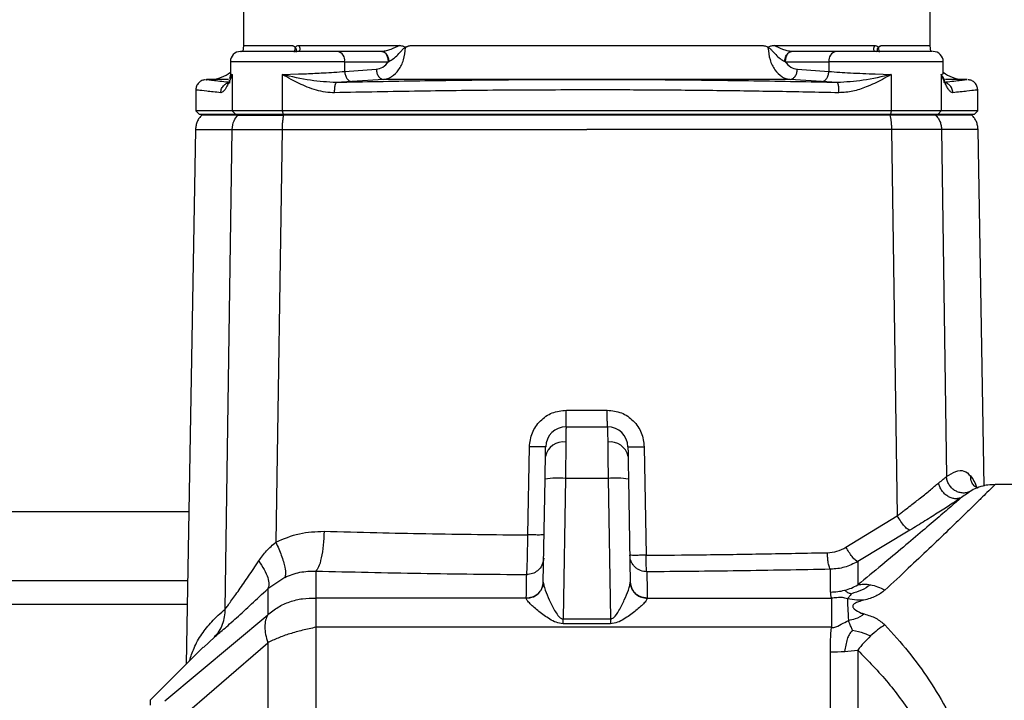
# Model space of a CAD drawing. Header units: millimetres. Extents: x 444 to 4809, y 21 to 3164.
# Tile 29 of 52: x 1473 to 1618, y 2930 to 3030. Entities that reach past the tile are written whole.
import ezdxf

# ---------------------------------------------------------------- set-up
doc = ezdxf.new("R2010")
doc.units = ezdxf.units.MM

msp = doc.modelspace()

# ---------------------------------------------------------------- linework, layer by layer
at = {"color": 7, "linetype": 'Continuous', "lineweight": 25}
for p, q in [((1506.39, 3039.48), (1506.39, 3026.26)), ((1607.39, 3026.26), (1607.39, 3039.48)), ((1506.39, 3026.26), (1506.3, 3025.35)), ((1514.57, 3026.26), (1529.34, 3026.26)), ((1526.69, 3025.37), (1520.26, 3025.37)), ((1526.76, 3025.37), (1526.69, 3025.37)), ((1531.15, 3026.26), (1582.63, 3026.26)), ((1584.44, 3026.26), (1599.21, 3026.26)), ((1587.09, 3025.37), (1587.02, 3025.37)), ((1593.52, 3025.37), (1587.09, 3025.37)), ((1607.47, 3025.35), (1607.39, 3026.26)), ((1527.71, 3023.87), (1527.76, 3023.89)), ((1586.01, 3023.89), (1586.06, 3023.87)), ((1504.46, 3023.87), (1504.46, 3022.07)), ((1521.28, 3022.44), (1521.28, 3023.87)), ((1521.28, 3023.87), (1527.71, 3023.87)), ((1521.28, 3022.44), (1525.92, 3022.76)), ((1586.06, 3023.87), (1592.5, 3023.87)), ((1587.86, 3022.76), (1592.5, 3022.44)), ((1592.5, 3023.87), (1592.5, 3022.44)), ((1609.32, 3022.07), (1609.32, 3023.87)), ((1501.65, 3021.27), (1500.95, 3021.23)), ((1504.24, 3021.14), (1504.39, 3020.89)), ((1504.45, 3021.49), (1504.38, 3021.38)), ((1504.74, 3021.99), (1504.74, 3016.65)), ((1512.1, 3021.99), (1514.46, 3022.07)), ((1512.1, 3021.99), (1512.1, 3016.65)), ((1526.99, 3021.27), (1522.35, 3020.94)), ((1586.79, 3021.27), (1526.99, 3021.27)), ((1591.43, 3020.94), (1586.79, 3021.27)), ((1599.32, 3022.07), (1601.67, 3021.99)), ((1601.67, 3021.99), (1601.67, 3016.65)), ((1609.03, 3021.99), (1609.03, 3016.65)), ((1612.82, 3021.23), (1612.13, 3021.27)), ((1499.39, 3019.72), (1499.39, 3016.65)), ((1522.35, 3020.94), (1520.05, 3020.8)), ((1593.73, 3020.8), (1591.43, 3020.94)), ((1614.39, 3016.65), (1614.39, 3019.72)), ((1499.39, 3016.65), (1499.89, 3016.15)), ((1504.74, 3016.65), (1499.39, 3016.65)), ((1512.1, 3016.65), (1504.74, 3016.65)), ((1504.74, 3016.65), (1505.23, 3016.15)), ((1601.67, 3016.65), (1512.1, 3016.65)), ((1512.1, 3016.65), (1512.22, 3016.15)), ((1601.67, 3016.65), (1601.56, 3016.15)), ((1609.03, 3016.65), (1601.67, 3016.65)), ((1609.03, 3016.65), (1608.55, 3016.15)), ((1614.39, 3016.65), (1609.03, 3016.65)), ((1613.89, 3016.15), (1614.39, 3016.65)), ((1499.89, 3016.15), (1505.23, 3016.15)), ((1505.23, 3016.15), (1512.22, 3016.15)), ((1505.72, 3016.15), (1505.58, 3016.01)), ((1512.22, 3016.15), (1601.56, 3016.15)), ((1512.33, 3016.15), (1512.29, 3016.01)), ((1601.45, 3016.15), (1601.48, 3016.01)), ((1601.56, 3016.15), (1608.55, 3016.15)), ((1608.2, 3016.01), (1608.06, 3016.15)), ((1608.55, 3016.15), (1613.89, 3016.15)), ((1499.35, 3013.92), (1497.98, 2935.24)), ((1499.35, 3013.92), (1504.71, 3013.92)), ((1503.7, 2943.34), (1504.71, 3013.92)), ((1512.07, 3013.92), (1511.16, 2953.19)), ((1601.71, 3013.92), (1602.56, 2957.06)), ((1609.07, 3013.92), (1609.8, 2962.83)), ((1615.34, 2961.43), (1614.43, 3013.92)), ((1553.88, 2972.6), (1559.9, 2972.6)), ((1553.84, 2970.15), (1559.94, 2970.15)), ((1548.22, 2954.24), (1548.45, 2967.2)), ((1565.33, 2967.2), (1565.6, 2951.25)), ((1550.49, 2947.3), (1550.75, 2962.46)), ((1553.75, 2962.57), (1553.39, 2941.89)), ((1553.75, 2962.57), (1560.02, 2962.57)), ((1560.02, 2962.57), (1560.38, 2941.89)), ((1563.02, 2962.46), (1563.29, 2947.3)), ((1616.95, 2961.65), (1616.89, 2961.59)), ((1619.65, 2961.65), (1616.95, 2961.65)), ((1614.37, 2961.19), (1614.23, 2961.15)), ((1498.37, 2957.65), (1449.13, 2957.65)), ((1595, 2952.43), (1602.56, 2957.06)), ((1604.41, 2954.94), (1596.74, 2950.32)), ((1596.74, 2950.32), (1596.74, 2946.88)), ((1517.03, 2948.92), (1517.03, 2944.94)), ((1592.74, 2945.84), (1592.74, 2949.19)), ((1512.46, 2947.99), (1509.96, 2946.31)), ((1509.96, 2946.31), (1509.96, 2942.49)), ((1547.99, 2944.94), (1517.03, 2944.94)), ((1547.99, 2944.93), (1547.99, 2944.94)), ((1565.79, 2944.94), (1565.79, 2944.93)), ((1565.79, 2944.94), (1592.88, 2944.94)), ((1592.88, 2944.94), (1592.88, 2940.65)), ((1494.8, 2929.82), (1509.96, 2942.49)), ((1553.39, 2941.17), (1553.39, 2941.89)), ((1553.39, 2941.89), (1560.38, 2941.89)), ((1560.38, 2941.89), (1560.38, 2941.17)), ((1517.03, 2940.65), (1517.03, 2859.64)), ((1592.88, 2940.65), (1517.03, 2940.65)), ((1560.38, 2941.17), (1553.39, 2941.17)), ((1500.47, 2937.72), (1492.65, 2929.91)), ((1494.8, 2925.26), (1509.96, 2938.38)), ((1509.96, 2938.38), (1509.96, 2861.91)), ((1592.74, 2863.26), (1592.74, 2937.04)), ((1596.74, 2937.28), (1596.74, 2863.01))]:
    msp.add_line(p, q, dxfattribs=at)
at = {"color": 8, "linetype": 'Continuous', "lineweight": 25}
for p, q in [((1506.39, 3026.26), (1513.44, 3026.26)), ((1513.98, 3025.94), (1513.86, 3025.3)), ((1599.92, 3025.26), (1599.79, 3025.94)), ((1600.33, 3026.26), (1607.39, 3026.26)), ((1521.28, 3023.87), (1504.46, 3023.87)), ((1609.32, 3023.87), (1592.5, 3023.87)), ((1504.2, 3021.27), (1501.65, 3021.27)), ((1504.74, 3021.99), (1504.45, 3021.49)), ((1504.46, 3022.07), (1504.74, 3021.99)), ((1609.03, 3021.99), (1609.31, 3022.07)), ((1609.33, 3021.49), (1609.03, 3021.99)), ((1612.13, 3021.27), (1609.63, 3021.27)), ((1498.19, 2947.5), (1449.13, 2947.5)), ((1449.13, 2944.05), (1498.13, 2944.05)), ((1500.51, 2937.68), (1502.12, 2939.21)), ((1492.65, 2929.91), (1492.65, 2929.18))]:
    msp.add_line(p, q, dxfattribs=at)
at = {"color": 7, "linetype": 'Continuous', "lineweight": 25}
for centre, radius, start, end in [((1505.96, 3023.87), 1.5, 90, 180), ((1519.96, 3024.07), 1.33, 351.3422, 77.2451), ((1593.81, 3024.07), 1.33, 102.754, 188.6587), ((1607.82, 3023.87), 1.5, 0, 90), ((1501.39, 3026.26), 5, 273, 307.9063), ((1612.39, 3026.26), 5, 232.0937, 267), ((1553.84, 2967.15), 3, 90, 179), ((1559.94, 2967.15), 3, 1, 90), ((1553.43, 2965.26), 2.67, 81.8303, 168.3921), ((1560.34, 2965.26), 2.67, 11.6085, 98.1691), ((1552.75, 2948.15), 14.45, 86.0373, 97.9585), ((1561.02, 2948.15), 14.45, 82.0413, 93.9629), ((1592.75, 2954.05), 8.21, 269.9954, 284.6045), ((1592.77, 2953.96), 8.12, 284.5965, 299.309), ((1592.76, 2970.78), 33.74, 269.9797, 273.4977), ((1593.16, 2964.65), 27.6, 273.4431, 277.4677)]:
    msp.add_arc(centre, radius, start, end, dxfattribs=at)
for points, knots in [([(1514.46, 3025.37), (1513.66, 3025.37), (1512.01, 3025.37), (1509.73, 3025.37), (1507.85, 3025.37), (1506.59, 3025.37), (1505.96, 3025.37), (1506.03, 3025.37), (1506.05, 3025.37)], [0, 0, 0, 0, 0.180786, 0.369457, 0.558129, 0.738916, 0.919702, 1, 1, 1, 1]), ([(1513.44, 3026.26), (1513.51, 3026.25), (1513.63, 3026.24), (1513.8, 3026.17), (1513.93, 3026.04), (1514.08, 3026.05), (1514.27, 3026.24), (1514.46, 3026.25), (1514.57, 3026.26)], [0, 0, 0, 0, 0.171881, 0.331926, 0.474856, 0.525357, 0.725201, 1, 1, 1, 1]), ([(1513.44, 3026.26), (1513.54, 3026.25), (1513.68, 3026.23), (1513.87, 3026.11), (1513.95, 3025.99), (1513.98, 3025.94)], [0, 0, 0, 0, 0.498156, 0.762552, 1, 1, 1, 1]), ([(1520.26, 3025.37), (1519.4, 3025.37), (1517.68, 3025.37), (1515.53, 3025.37), (1514.46, 3025.37)], [0, 0, 0, 0, 0.499998, 1, 1, 1, 1]), ([(1527.71, 3023.87), (1527.7, 3024.06), (1527.67, 3024.46), (1527.43, 3024.95), (1527.09, 3025.3), (1526.82, 3025.35), (1526.69, 3025.37)], [0, 0, 0, 0, 0.249999, 0.499995, 0.750004, 1, 1, 1, 1]), ([(1529.34, 3026.26), (1528.92, 3026.06), (1528.28, 3025.77), (1527.39, 3025.43), (1526.97, 3025.39), (1526.76, 3025.37)], [0, 0, 0, 0, 0.499161, 0.74946, 1, 1, 1, 1]), ([(1526.76, 3025.37), (1526.89, 3025.35), (1527.15, 3025.3), (1527.48, 3024.96), (1527.71, 3024.47), (1527.75, 3024.08), (1527.76, 3023.89)], [0, 0, 0, 0, 0.250002, 0.500013, 0.749999, 1, 1, 1, 1]), ([(1526.99, 3021.27), (1527.25, 3021.31), (1527.66, 3021.38), (1528.44, 3021.8), (1529.26, 3022.61), (1530.02, 3024.12), (1530.16, 3025.33), (1530.24, 3025.94)], [0, 0, 0, 0, 0.161394, 0.250143, 0.500054, 0.749889, 1, 1, 1, 1]), ([(1527.76, 3023.89), (1527.99, 3024.02), (1528.44, 3024.27), (1529.08, 3024.88), (1529.55, 3025.43), (1529.89, 3025.78), (1530.07, 3025.9), (1530.16, 3025.93), (1530.21, 3025.94), (1530.24, 3025.94)], [0, 0, 0, 0, 0.277529, 0.541662, 0.789099, 0.901601, 0.952612, 0.976555, 1, 1, 1, 1]), ([(1529.34, 3026.26), (1529.44, 3026.25), (1529.65, 3026.24), (1529.94, 3026.17), (1530.15, 3026.03), (1530.42, 3026.07), (1530.71, 3026.25), (1531, 3026.25), (1531.15, 3026.26)], [0, 0, 0, 0, 0.171816, 0.333187, 0.48492, 0.542401, 0.767367, 1, 1, 1, 1]), ([(1530.24, 3025.94), (1530.3, 3025.99), (1530.43, 3026.11), (1530.74, 3026.23), (1530.99, 3026.25), (1531.15, 3026.26)], [0, 0, 0, 0, 0.237808, 0.502722, 1, 1, 1, 1]), ([(1582.63, 3026.26), (1582.79, 3026.25), (1583.04, 3026.23), (1583.34, 3026.11), (1583.48, 3025.99), (1583.54, 3025.94)], [0, 0, 0, 0, 0.498175, 0.762575, 1, 1, 1, 1]), ([(1582.63, 3026.26), (1582.74, 3026.25), (1582.94, 3026.24), (1583.23, 3026.17), (1583.43, 3026.04), (1583.68, 3026.05), (1583.97, 3026.24), (1584.27, 3026.25), (1584.44, 3026.26)], [0, 0, 0, 0, 0.171887, 0.331924, 0.474871, 0.52536, 0.725202, 1, 1, 1, 1]), ([(1583.54, 3025.94), (1583.61, 3025.34), (1583.75, 3024.13), (1584.51, 3022.61), (1585.33, 3021.81), (1586.11, 3021.38), (1586.52, 3021.31), (1586.79, 3021.27)], [0, 0, 0, 0, 0.249478, 0.499045, 0.748706, 0.837981, 1, 1, 1, 1]), ([(1583.54, 3025.94), (1583.56, 3025.94), (1583.61, 3025.93), (1583.71, 3025.9), (1583.89, 3025.78), (1584.22, 3025.43), (1584.69, 3024.88), (1585.33, 3024.27), (1585.78, 3024.02), (1586.01, 3023.89)], [0, 0, 0, 0, 0.023354, 0.047265, 0.09813, 0.210647, 0.458262, 0.722915, 1, 1, 1, 1]), ([(1587.02, 3025.37), (1586.81, 3025.39), (1586.39, 3025.43), (1585.49, 3025.77), (1584.86, 3026.06), (1584.44, 3026.26)], [0, 0, 0, 0, 0.25001, 0.501165, 1, 1, 1, 1]), ([(1586.01, 3023.89), (1586.03, 3024.08), (1586.06, 3024.47), (1586.3, 3024.96), (1586.63, 3025.3), (1586.89, 3025.35), (1587.02, 3025.37)], [0, 0, 0, 0, 0.250002, 0.499987, 0.74999, 1, 1, 1, 1]), ([(1587.09, 3025.37), (1586.95, 3025.35), (1586.68, 3025.3), (1586.35, 3024.95), (1586.11, 3024.46), (1586.08, 3024.06), (1586.06, 3023.87)], [0, 0, 0, 0, 0.249996, 0.500005, 0.750001, 1, 1, 1, 1]), ([(1599.32, 3025.37), (1598.24, 3025.37), (1596.09, 3025.37), (1594.38, 3025.37), (1593.52, 3025.37)], [0, 0, 0, 0, 0.500004, 1, 1, 1, 1]), ([(1599.21, 3026.26), (1599.12, 3026.06), (1598.99, 3025.77), (1599.14, 3025.43), (1599.36, 3025.39), (1599.47, 3025.37)], [0, 0, 0, 0, 0.499145, 0.749459, 1, 1, 1, 1]), ([(1599.21, 3026.26), (1599.28, 3026.25), (1599.41, 3026.24), (1599.6, 3026.17), (1599.73, 3026.03), (1599.9, 3026.07), (1600.07, 3026.25), (1600.25, 3026.25), (1600.33, 3026.26)], [0, 0, 0, 0, 0.1718113, 0.3331735, 0.4849156, 0.5424012, 0.7673709, 1, 1, 1, 1]), ([(1607.73, 3025.37), (1607.75, 3025.37), (1607.82, 3025.37), (1607.19, 3025.37), (1605.93, 3025.37), (1604.04, 3025.37), (1601.76, 3025.37), (1600.12, 3025.37), (1599.32, 3025.37)], [0, 0, 0, 0, 0.080298, 0.261084, 0.44187, 0.630544, 0.819215, 1, 1, 1, 1]), ([(1599.79, 3025.94), (1599.83, 3025.99), (1599.9, 3026.11), (1600.09, 3026.23), (1600.24, 3026.25), (1600.33, 3026.26)], [0, 0, 0, 0, 0.237792, 0.502717, 1, 1, 1, 1]), ([(1514.46, 3022.07), (1514.86, 3022.08), (1515.68, 3022.11), (1516.91, 3022.17), (1518.28, 3022.24), (1519.8, 3022.33), (1520.77, 3022.4), (1521.28, 3022.44)], [0, 0, 0, 0, 0.160547, 0.327117, 0.499716, 0.733703, 1, 1, 1, 1]), ([(1521.28, 3022.44), (1521.3, 3022.25), (1521.35, 3021.86), (1521.6, 3021.36), (1521.95, 3021.02), (1522.21, 3020.97), (1522.35, 3020.94)], [0, 0, 0, 0, 0.250006, 0.500011, 0.749999, 1, 1, 1, 1]), ([(1525.92, 3022.76), (1526.26, 3022.83), (1526.93, 3022.97), (1527.45, 3023.57), (1527.71, 3023.87)], [0, 0, 0, 0, 0.500226, 1, 1, 1, 1]), ([(1525.92, 3022.76), (1525.94, 3022.57), (1525.99, 3022.18), (1526.24, 3021.69), (1526.59, 3021.34), (1526.85, 3021.29), (1526.99, 3021.27)], [0, 0, 0, 0, 0.250001, 0.500002, 0.749997, 1, 1, 1, 1]), ([(1586.06, 3023.87), (1586.32, 3023.57), (1586.84, 3022.97), (1587.52, 3022.83), (1587.86, 3022.76)], [0, 0, 0, 0, 0.4991145, 1, 1, 1, 1]), ([(1586.79, 3021.27), (1586.92, 3021.29), (1587.19, 3021.34), (1587.54, 3021.69), (1587.79, 3022.18), (1587.83, 3022.57), (1587.86, 3022.76)], [0, 0, 0, 0, 0.250003, 0.499998, 0.749999, 1, 1, 1, 1]), ([(1591.43, 3020.94), (1591.56, 3020.97), (1591.83, 3021.02), (1592.18, 3021.36), (1592.43, 3021.86), (1592.47, 3022.25), (1592.5, 3022.44)], [0, 0, 0, 0, 0.250001, 0.499989, 0.749994, 1, 1, 1, 1]), ([(1592.5, 3022.44), (1593.01, 3022.4), (1593.97, 3022.33), (1595.69, 3022.23), (1597.46, 3022.14), (1598.71, 3022.09), (1599.32, 3022.07)], [0, 0, 0, 0, 0.266185, 0.500098, 0.756827, 1, 1, 1, 1]), ([(1500.81, 3021.22), (1500.62, 3021.19), (1500.24, 3021.13), (1499.78, 3020.78), (1499.45, 3020.29), (1499.41, 3019.91), (1499.39, 3019.72)], [0, 0, 0, 0, 0.250006, 0.499999, 0.749995, 1, 1, 1, 1]), ([(1504.74, 3021.99), (1504.64, 3021.75), (1504.44, 3021.3), (1504.16, 3020.67), (1503.84, 3020.04), (1503.46, 3019.43), (1503.18, 3019.35), (1503.04, 3019.3)], [0, 0, 0, 0, 0.180775, 0.339005, 0.499447, 0.750066, 1, 1, 1, 1]), ([(1504.46, 3022.07), (1504.46, 3021.99), (1504.46, 3021.88), (1504.44, 3021.72), (1504.41, 3021.63), (1504.4, 3021.58), (1504.38, 3021.55), (1504.37, 3021.51), (1504.35, 3021.47), (1504.33, 3021.43), (1504.32, 3021.42), (1504.32, 3021.42)], [0, 0, 0, 0, 0.51612, 0.703019, 0.772968, 0.804159, 0.834989, 0.867734, 0.904806, 0.999358, 1, 1, 1, 1]), ([(1519.8, 3019.3), (1519.35, 3019.32), (1518.44, 3019.35), (1517.1, 3019.67), (1515.8, 3020.12), (1514.57, 3020.67), (1513.35, 3021.3), (1512.54, 3021.75), (1512.1, 3021.99)], [0, 0, 0, 0, 0.162928, 0.329537, 0.500783, 0.661136, 0.819296, 1, 1, 1, 1]), ([(1520.05, 3020.8), (1518.78, 3020.88), (1516.09, 3021.05), (1513.48, 3021.67), (1512.1, 3021.99)], [0, 0, 0, 0, 0.471838, 1, 1, 1, 1]), ([(1556.89, 3021.22), (1552.79, 3021.21), (1544.58, 3021.19), (1532.26, 3021.04), (1524.13, 3020.88), (1520.05, 3020.8)], [0, 0, 0, 0, 0.331784, 0.664342, 1, 1, 1, 1]), ([(1593.73, 3020.8), (1589.64, 3020.88), (1581.5, 3021.04), (1569.19, 3021.19), (1560.98, 3021.21), (1556.89, 3021.22)], [0, 0, 0, 0, 0.335773, 0.668853, 1, 1, 1, 1]), ([(1601.67, 3021.99), (1600.3, 3021.67), (1597.69, 3021.05), (1595, 3020.88), (1593.73, 3020.8)], [0, 0, 0, 0, 0.528164, 1, 1, 1, 1]), ([(1601.67, 3021.99), (1601.24, 3021.75), (1600.43, 3021.3), (1599.2, 3020.67), (1597.77, 3020.04), (1596.04, 3019.43), (1594.66, 3019.35), (1593.97, 3019.3)], [0, 0, 0, 0, 0.180777, 0.339007, 0.499449, 0.750062, 1, 1, 1, 1]), ([(1610.73, 3019.3), (1610.64, 3019.32), (1610.46, 3019.35), (1610.18, 3019.67), (1609.89, 3020.12), (1609.62, 3020.67), (1609.33, 3021.3), (1609.14, 3021.75), (1609.03, 3021.99)], [0, 0, 0, 0, 0.162925, 0.329535, 0.500781, 0.661138, 0.819296, 1, 1, 1, 1]), ([(1609.49, 3021.06), (1609.51, 3021.09), (1609.59, 3021.15), (1609.43, 3021.35), (1609.33, 3021.49)], [0, 0, 0, 0, 0.334765, 1, 1, 1, 1]), ([(1614.39, 3019.72), (1614.37, 3019.91), (1614.32, 3020.29), (1614, 3020.78), (1613.53, 3021.13), (1613.16, 3021.19), (1612.97, 3021.22)], [0, 0, 0, 0, 0.250004, 0.500001, 0.750005, 1, 1, 1, 1]), ([(1503.04, 3019.3), (1503.07, 3019.52), (1503.12, 3019.94), (1503.5, 3020.43), (1503.96, 3020.73), (1504.29, 3020.78), (1504.45, 3020.8)], [0, 0, 0, 0, 0.279648, 0.559278, 0.779637, 1, 1, 1, 1]), ([(1519.8, 3019.3), (1519.8, 3019.52), (1519.8, 3019.94), (1519.87, 3020.43), (1519.95, 3020.73), (1520.02, 3020.78), (1520.05, 3020.8)], [0, 0, 0, 0, 0.279654, 0.559288, 0.77966, 1, 1, 1, 1]), ([(1556.89, 3019.72), (1552.79, 3019.71), (1544.59, 3019.69), (1532.19, 3019.55), (1523.98, 3019.39), (1519.8, 3019.3)], [0, 0, 0, 0, 0.329583, 0.6593, 1, 1, 1, 1]), ([(1593.97, 3019.3), (1590.82, 3019.37), (1584.67, 3019.49), (1575.36, 3019.62), (1566.14, 3019.71), (1559.95, 3019.72), (1556.89, 3019.72)], [0, 0, 0, 0, 0.257676, 0.502447, 0.753606, 1, 1, 1, 1]), ([(1593.97, 3019.3), (1593.97, 3019.52), (1593.97, 3019.94), (1593.91, 3020.43), (1593.82, 3020.73), (1593.76, 3020.78), (1593.73, 3020.8)], [0, 0, 0, 0, 0.2796546, 0.5592893, 0.7796593, 1, 1, 1, 1]), ([(1500.25, 3016.01), (1500.12, 3015.86), (1499.85, 3015.58), (1499.57, 3015.05), (1499.39, 3014.49), (1499.36, 3014.1), (1499.35, 3013.91)], [0, 0, 0, 0, 0.247684, 0.50011, 0.752476, 1, 1, 1, 1]), ([(1504.71, 3013.92), (1504.77, 3014.36), (1504.87, 3015.15), (1505.36, 3015.74), (1505.58, 3016.01)], [0, 0, 0, 0, 0.559999, 1, 1, 1, 1]), ([(1505.58, 3016.01), (1505.84, 3016.01), (1506.36, 3016.01), (1507.92, 3016), (1509.91, 3016.01), (1511.5, 3016.01), (1512.29, 3016.01)], [0, 0, 0, 0, 0.250494, 0.5, 0.749503, 1, 1, 1, 1]), ([(1512.29, 3016.01), (1512.26, 3015.87), (1512.2, 3015.58), (1512.13, 3015.06), (1512.08, 3014.5), (1512.07, 3014.11), (1512.07, 3013.92)], [0, 0, 0, 0, 0.24763, 0.500006, 0.752374, 1, 1, 1, 1]), ([(1601.48, 3016.01), (1597.82, 3016.01), (1590.5, 3016.01), (1579.36, 3016.01), (1568.14, 3016.01), (1556.89, 3016.01), (1545.63, 3016.01), (1534.42, 3016.01), (1523.28, 3016.01), (1515.95, 3016.01), (1512.29, 3016.01)], [0, 0, 0, 0, 0.124968, 0.250002, 0.374996, 0.5, 0.625004, 0.749998, 0.875032, 1, 1, 1, 1]), ([(1601.48, 3016.01), (1601.51, 3015.87), (1601.58, 3015.58), (1601.65, 3015.06), (1601.69, 3014.5), (1601.7, 3014.11), (1601.71, 3013.92)], [0, 0, 0, 0, 0.247633, 0.500009, 0.752375, 1, 1, 1, 1]), ([(1608.2, 3016.01), (1607.94, 3016.01), (1607.42, 3016.01), (1605.85, 3016), (1603.87, 3016.01), (1602.28, 3016.01), (1601.48, 3016.01)], [0, 0, 0, 0, 0.250494, 0.499999, 0.749505, 1, 1, 1, 1]), ([(1608.2, 3016.01), (1608.32, 3015.87), (1608.58, 3015.58), (1608.85, 3015.06), (1609.03, 3014.5), (1609.05, 3014.11), (1609.07, 3013.92)], [0, 0, 0, 0, 0.2476361, 0.5000112, 0.7523771, 1, 1, 1, 1]), ([(1614.43, 3013.92), (1614.41, 3014.11), (1614.38, 3014.5), (1614.2, 3015.06), (1613.92, 3015.58), (1613.66, 3015.87), (1613.53, 3016.01)], [0, 0, 0, 0, 0.247624, 0.500002, 0.752365, 1, 1, 1, 1]), ([(1504.71, 3013.92), (1504.99, 3013.92), (1505.56, 3013.92), (1507.28, 3013.92), (1509.46, 3013.92), (1511.2, 3013.92), (1512.07, 3013.92)], [0, 0, 0, 0, 0.2494102, 0.500003, 0.7505904, 1, 1, 1, 1]), ([(1512.07, 3013.92), (1516.98, 3013.92), (1526.81, 3013.92), (1541.81, 3013.92), (1551.86, 3013.92), (1556.89, 3013.92)], [0, 0, 0, 0, 0.333333, 0.666667, 1, 1, 1, 1]), ([(1601.71, 3013.92), (1596.79, 3013.92), (1586.97, 3013.92), (1571.97, 3013.92), (1561.91, 3013.92), (1556.89, 3013.92)], [0, 0, 0, 0, 0.333333, 0.666667, 1, 1, 1, 1]), ([(1609.07, 3013.92), (1608.78, 3013.92), (1608.21, 3013.92), (1606.5, 3013.92), (1604.32, 3013.92), (1602.58, 3013.92), (1601.71, 3013.92)], [0, 0, 0, 0, 0.2494108, 0.5000016, 0.7505907, 1, 1, 1, 1]), ([(1548.45, 2967.2), (1548.54, 2967.91), (1548.72, 2969.32), (1549.97, 2971.1), (1551.75, 2972.36), (1553.17, 2972.52), (1553.88, 2972.6)], [0, 0, 0, 0, 0.250603, 0.500315, 0.750072, 1, 1, 1, 1]), ([(1553.84, 2970.15), (1553.84, 2970.18), (1553.85, 2970.26), (1553.86, 2970.82), (1553.87, 2971.63), (1553.87, 2972.28), (1553.88, 2972.6)], [0, 0, 0, 0, 0.250003, 0.500003, 0.749995, 1, 1, 1, 1]), ([(1559.94, 2970.15), (1559.93, 2970.18), (1559.92, 2970.26), (1559.91, 2970.82), (1559.9, 2971.63), (1559.9, 2972.28), (1559.9, 2972.6)], [0, 0, 0, 0, 0.250003, 0.500002, 0.749995, 1, 1, 1, 1]), ([(1559.9, 2972.6), (1560.61, 2972.52), (1562.03, 2972.36), (1563.81, 2971.1), (1565.06, 2969.32), (1565.24, 2967.91), (1565.33, 2967.2)], [0, 0, 0, 0, 0.250477, 0.500129, 0.749954, 1, 1, 1, 1]), ([(1553.84, 2970.15), (1553.83, 2970.05), (1553.83, 2969.85), (1553.82, 2968.57), (1553.81, 2967.91)], [0, 0, 0, 0, 0.487175, 1, 1, 1, 1]), ([(1559.94, 2970.15), (1559.94, 2970.05), (1559.94, 2969.85), (1559.96, 2968.57), (1559.96, 2967.91)], [0, 0, 0, 0, 0.487164, 1, 1, 1, 1]), ([(1553.81, 2967.91), (1553.8, 2967.25), (1553.79, 2966.19), (1553.77, 2964.3), (1553.76, 2963.17), (1553.75, 2962.57)], [0, 0, 0, 0, 0.430083, 0.697762, 1, 1, 1, 1]), ([(1559.96, 2967.91), (1559.97, 2967.25), (1559.98, 2966.19), (1560, 2964.3), (1560.02, 2963.17), (1560.02, 2962.57)], [0, 0, 0, 0, 0.430043, 0.697731, 1, 1, 1, 1]), ([(1550.84, 2967.2), (1550.79, 2967.19), (1550.7, 2967.18), (1550.07, 2967.18), (1549.28, 2967.19), (1548.73, 2967.2), (1548.45, 2967.2)], [0, 0, 0, 0, 0.279646, 0.559284, 0.779637, 1, 1, 1, 1]), ([(1550.81, 2965.8), (1550.82, 2966.2), (1550.83, 2967.01), (1550.84, 2967.14), (1550.84, 2967.2)], [0, 0, 0, 0, 0.499805, 1, 1, 1, 1]), ([(1562.94, 2967.2), (1562.94, 2967.14), (1562.94, 2967.01), (1562.96, 2966.2), (1562.96, 2965.8)], [0, 0, 0, 0, 0.499996, 1, 1, 1, 1]), ([(1562.94, 2967.2), (1562.98, 2967.19), (1563.07, 2967.18), (1563.71, 2967.18), (1564.49, 2967.19), (1565.05, 2967.2), (1565.33, 2967.2)], [0, 0, 0, 0, 0.279649, 0.559289, 0.779643, 1, 1, 1, 1]), ([(1550.75, 2962.46), (1550.76, 2963.09), (1550.79, 2964.35), (1550.8, 2965.32), (1550.81, 2965.8)], [0, 0, 0, 0, 0.499981, 1, 1, 1, 1]), ([(1562.96, 2965.8), (1562.97, 2965.32), (1562.99, 2964.35), (1563.01, 2963.09), (1563.02, 2962.46)], [0, 0, 0, 0, 0.49978, 1, 1, 1, 1]), ([(1609.8, 2962.83), (1610.26, 2963.11), (1611.2, 2963.67), (1612.39, 2963.82), (1613.02, 2963.23), (1613.33, 2962.93)], [0, 0, 0, 0, 0.335169, 0.672472, 1, 1, 1, 1]), ([(1602.56, 2957.06), (1602.56, 2957.06), (1602.57, 2957.06), (1602.58, 2957.07), (1602.6, 2957.09), (1602.63, 2957.11), (1602.69, 2957.15), (1602.79, 2957.23), (1602.96, 2957.36), (1603.27, 2957.59), (1603.81, 2958.01), (1604.76, 2958.74), (1606.05, 2959.76), (1607.47, 2960.91), (1608.25, 2961.56), (1608.63, 2961.88)], [0, 0, 0, 0, 0.001553, 0.002771, 0.004948, 0.008834, 0.015772, 0.028144, 0.050196, 0.089465, 0.159282, 0.283336, 0.504882, 0.754029, 1, 1, 1, 1]), ([(1608.63, 2961.88), (1608.88, 2962.08), (1609.36, 2962.48), (1609.65, 2962.72), (1609.8, 2962.83)], [0, 0, 0, 0, 0.502788, 1, 1, 1, 1]), ([(1612.02, 2959.77), (1611.86, 2959.7), (1611.56, 2959.57), (1611.03, 2959.55), (1610.49, 2959.66), (1609.96, 2959.92), (1609.49, 2960.29), (1609.09, 2960.76), (1608.79, 2961.3), (1608.68, 2961.68), (1608.63, 2961.88)], [0, 0, 0, 0, 0.124997, 0.249993, 0.374994, 0.499997, 0.624995, 0.749996, 0.874995, 1, 1, 1, 1]), ([(1613.26, 2960.61), (1613.08, 2960.54), (1612.71, 2960.41), (1612.11, 2960.39), (1611.52, 2960.52), (1610.97, 2960.78), (1610.49, 2961.17), (1610.13, 2961.67), (1609.87, 2962.23), (1609.82, 2962.63), (1609.8, 2962.83)], [0, 0, 0, 0, 0.125003, 0.250004, 0.375006, 0.499999, 0.625003, 0.750003, 0.875001, 1, 1, 1, 1]), ([(1616.94, 2961.64), (1616.23, 2961.61), (1615.3, 2961.58), (1614.45, 2961.2), (1614.25, 2961.11)], [0, 0, 0, 0, 0.756074, 1, 1, 1, 1]), ([(1613.26, 2960.61), (1613.11, 2960.5), (1612.8, 2960.3), (1612.28, 2959.94), (1612.02, 2959.77)], [0, 0, 0, 0, 0.502219, 1, 1, 1, 1]), ([(1614.37, 2961.22), (1614.27, 2961.24), (1614.06, 2961.28), (1613.91, 2961.39), (1613.83, 2961.45)], [0, 0, 0, 0, 0.4813939, 1, 1, 1, 1]), ([(1612.02, 2959.77), (1611.6, 2959.4), (1610.76, 2958.67), (1608.77, 2956.97), (1606.35, 2954.9), (1603.49, 2952.48), (1600.31, 2949.82), (1597.94, 2947.86), (1596.74, 2946.88)], [0, 0, 0, 0, 0.164502, 0.330192, 0.498068, 0.663302, 0.830667, 1, 1, 1, 1]), ([(1612.02, 2959.77), (1611.54, 2959.45), (1610.57, 2958.8), (1608.71, 2957.61), (1606.66, 2956.31), (1605.16, 2955.4), (1604.41, 2954.94)], [0, 0, 0, 0, 0.249005, 0.498667, 0.749105, 1, 1, 1, 1]), ([(1604.41, 2954.94), (1604.31, 2954.96), (1604.12, 2955), (1603.64, 2955.48), (1603.08, 2956.19), (1602.74, 2956.77), (1602.56, 2957.06)], [0, 0, 0, 0, 0.250008, 0.500006, 0.75, 1, 1, 1, 1]), ([(1511.16, 2953.19), (1512.29, 2953.67), (1514.55, 2954.64), (1517.02, 2954.73), (1518.24, 2954.77)], [0, 0, 0, 0, 0.5009984, 1, 1, 1, 1]), ([(1518.24, 2954.77), (1518.21, 2954.08), (1518.14, 2952.65), (1517.85, 2950.78), (1517.46, 2949.39), (1517.17, 2949.08), (1517.03, 2948.92)], [0, 0, 0, 0, 0.241814, 0.500001, 0.758185, 1, 1, 1, 1]), ([(1518.24, 2954.77), (1520.83, 2954.71), (1525.8, 2954.58), (1533.33, 2954.43), (1540.74, 2954.31), (1545.75, 2954.26), (1548.22, 2954.24)], [0, 0, 0, 0, 0.261026, 0.502268, 0.754423, 1, 1, 1, 1]), ([(1508.64, 2950.41), (1509, 2950.92), (1509.72, 2951.94), (1510.68, 2952.77), (1511.16, 2953.19)], [0, 0, 0, 0, 0.5050371, 1, 1, 1, 1]), ([(1511.16, 2953.19), (1511.44, 2952.53), (1512.03, 2951.16), (1512.49, 2949.54), (1512.64, 2948.44), (1512.52, 2948.14), (1512.46, 2947.99)], [0, 0, 0, 0, 0.272907, 0.561747, 0.787086, 1, 1, 1, 1]), ([(1548.05, 2948.41), (1548.07, 2948.59), (1548.1, 2948.94), (1548.15, 2950.32), (1548.19, 2952.14), (1548.21, 2953.54), (1548.22, 2954.24)], [0, 0, 0, 0, 0.24992, 0.499874, 0.749858, 1, 1, 1, 1]), ([(1550.61, 2954.24), (1550.57, 2954.24), (1550.48, 2954.23), (1549.84, 2954.23), (1549.06, 2954.23), (1548.5, 2954.24), (1548.22, 2954.24)], [0, 0, 0, 0, 0.279648, 0.559278, 0.779636, 1, 1, 1, 1]), ([(1565.6, 2951.25), (1568.39, 2951.27), (1574.16, 2951.32), (1583.06, 2951.45), (1589.14, 2951.57), (1592.28, 2951.63)], [0, 0, 0, 0, 0.311334, 0.644666, 1, 1, 1, 1]), ([(1592.28, 2951.63), (1592.76, 2951.67), (1593.72, 2951.76), (1594.57, 2952.21), (1595, 2952.43)], [0, 0, 0, 0, 0.49815, 1, 1, 1, 1]), ([(1592.74, 2949.19), (1592.68, 2949.26), (1592.56, 2949.41), (1592.41, 2950.07), (1592.31, 2950.83), (1592.29, 2951.36), (1592.28, 2951.63)], [0, 0, 0, 0, 0.279685, 0.559359, 0.779683, 1, 1, 1, 1]), ([(1596.74, 2950.32), (1596.65, 2950.36), (1596.45, 2950.43), (1595.95, 2950.99), (1595.45, 2951.69), (1595.15, 2952.18), (1595, 2952.43)], [0, 0, 0, 0, 0.2796187, 0.5592477, 0.77962, 1, 1, 1, 1]), ([(1503.7, 2943.34), (1503.82, 2943.49), (1504.05, 2943.79), (1504.71, 2944.7), (1505.74, 2946.14), (1507.15, 2948.17), (1508.14, 2949.66), (1508.64, 2950.41)], [0, 0, 0, 0, 0.118751, 0.239525, 0.486696, 0.74086, 1, 1, 1, 1]), ([(1508.64, 2950.41), (1508.92, 2949.98), (1509.51, 2949.12), (1510.01, 2947.93), (1510.21, 2946.92), (1510.04, 2946.51), (1509.96, 2946.31)], [0, 0, 0, 0, 0.244923, 0.499997, 0.755076, 1, 1, 1, 1]), ([(1550.55, 2950.84), (1550.5, 2950.48), (1550.39, 2949.77), (1549.72, 2948.97), (1548.91, 2948.5), (1548.34, 2948.44), (1548.05, 2948.41)], [0, 0, 0, 0, 0.279626, 0.559257, 0.779629, 1, 1, 1, 1]), ([(1565.72, 2948.81), (1565.41, 2948.85), (1564.93, 2948.9), (1564.35, 2949.2), (1563.97, 2949.5), (1563.64, 2949.88), (1563.32, 2950.45), (1563.26, 2950.94), (1563.22, 2951.25)], [0, 0, 0, 0, 0.239697, 0.368517, 0.500011, 0.615283, 0.760305, 1, 1, 1, 1]), ([(1565.6, 2951.25), (1565.28, 2951.25), (1564.65, 2951.24), (1563.87, 2951.23), (1563.33, 2951.24), (1563.26, 2951.25), (1563.22, 2951.25)], [0, 0, 0, 0, 0.256365, 0.500009, 0.743647, 1, 1, 1, 1]), ([(1565.72, 2948.81), (1565.71, 2948.83), (1565.7, 2948.88), (1565.67, 2949.1), (1565.64, 2949.55), (1565.62, 2950.14), (1565.61, 2950.7), (1565.61, 2951.06), (1565.6, 2951.25)], [0, 0, 0, 0, 0.08658, 0.242189, 0.499706, 0.696874, 0.835272, 1, 1, 1, 1]), ([(1596.74, 2950.32), (1596.11, 2950), (1594.85, 2949.36), (1593.45, 2949.24), (1592.74, 2949.19)], [0, 0, 0, 0, 0.501823, 1, 1, 1, 1]), ([(1512.46, 2947.99), (1513.19, 2948.29), (1514.66, 2948.88), (1516.24, 2948.91), (1517.03, 2948.92)], [0, 0, 0, 0, 0.498953, 1, 1, 1, 1]), ([(1517.03, 2948.92), (1522.16, 2948.8), (1532.43, 2948.56), (1542.84, 2948.46), (1548.05, 2948.41)], [0, 0, 0, 0, 0.499927, 1, 1, 1, 1]), ([(1592.74, 2949.19), (1588.26, 2949.1), (1579.31, 2948.93), (1570.25, 2948.85), (1565.72, 2948.81)], [0, 0, 0, 0, 0.500279, 1, 1, 1, 1]), ([(1565.72, 2948.81), (1565.73, 2948.33), (1565.74, 2947.35), (1565.77, 2945.74), (1565.79, 2944.94)], [0, 0, 0, 0, 0.49897, 1, 1, 1, 1]), ([(1547.99, 2944.94), (1548, 2945.63), (1548.03, 2947.02), (1548.04, 2947.95), (1548.05, 2948.41)], [0, 0, 0, 0, 0.500925, 1, 1, 1, 1]), ([(1550.49, 2947.31), (1550.44, 2946.96), (1550.33, 2946.26), (1549.66, 2945.48), (1548.85, 2945.02), (1548.27, 2944.96), (1547.99, 2944.94)], [0, 0, 0, 0, 0.279626, 0.559254, 0.779625, 1, 1, 1, 1]), ([(1547.99, 2944.93), (1548.35, 2944.97), (1549.08, 2945.06), (1549.9, 2945.69), (1550.39, 2946.47), (1550.46, 2947.02), (1550.49, 2947.3)], [0, 0, 0, 0, 0.279627, 0.559256, 0.779622, 1, 1, 1, 1]), ([(1550.49, 2947.3), (1550.5, 2947.15), (1550.53, 2946.82), (1550.83, 2945.94), (1551.35, 2944.69), (1551.99, 2943.38), (1552.54, 2942.5), (1552.9, 2942.09), (1553.14, 2941.94), (1553.29, 2941.9), (1553.36, 2941.89), (1553.39, 2941.89)], [0, 0, 0, 0, 0.11447, 0.249557, 0.49915, 0.748955, 0.873998, 0.936272, 0.97074, 0.985782, 1, 1, 1, 1]), ([(1560.38, 2941.89), (1560.42, 2941.89), (1560.49, 2941.9), (1560.64, 2941.94), (1561.13, 2942.26), (1561.71, 2943.28), (1562.43, 2944.68), (1562.95, 2945.94), (1563.24, 2946.82), (1563.27, 2947.15), (1563.29, 2947.3)], [0, 0, 0, 0, 0.014163, 0.029138, 0.063419, 0.250394, 0.50033, 0.749965, 0.885318, 1, 1, 1, 1]), ([(1565.79, 2944.94), (1565.42, 2944.98), (1564.7, 2945.07), (1563.88, 2945.7), (1563.39, 2946.49), (1563.32, 2947.04), (1563.29, 2947.31)], [0, 0, 0, 0, 0.279626, 0.559254, 0.779624, 1, 1, 1, 1]), ([(1563.29, 2947.3), (1563.34, 2946.95), (1563.44, 2946.25), (1564.11, 2945.47), (1564.93, 2945.01), (1565.5, 2944.95), (1565.79, 2944.93)], [0, 0, 0, 0, 0.279624, 0.559255, 0.779621, 1, 1, 1, 1]), ([(1502.12, 2939.21), (1502.52, 2939.54), (1503.11, 2940.04), (1504.35, 2941.13), (1505.68, 2942.33), (1507.54, 2944.03), (1509.16, 2945.55), (1509.96, 2946.31)], [0, 0, 0, 0, 0.260207, 0.38417, 0.5129, 0.758699, 1, 1, 1, 1]), ([(1592.74, 2945.84), (1592.74, 2945.83), (1592.74, 2945.81), (1592.74, 2945.74), (1592.74, 2945.6), (1592.73, 2945.33), (1592.82, 2945.09), (1592.88, 2944.94)], [0, 0, 0, 0, 0.0241251, 0.0719586, 0.238703, 0.4934507, 1, 1, 1, 1]), ([(1594.81, 2946.1), (1594.87, 2946.06), (1594.98, 2945.98), (1595.07, 2945.87), (1595.34, 2945.73), (1595.65, 2945.64), (1595.8, 2945.59)], [0, 0, 0, 0, 0.2666844, 0.5592492, 0.7843953, 1, 1, 1, 1]), ([(1598.61, 2946.91), (1598.19, 2946.62), (1597.37, 2946.05), (1596.31, 2945.74), (1595.8, 2945.59)], [0, 0, 0, 0, 0.521004, 1, 1, 1, 1]), ([(1596.74, 2946.88), (1597.03, 2946.94), (1597.6, 2947.06), (1598.28, 2946.96), (1598.61, 2946.91)], [0, 0, 0, 0, 0.496109, 1, 1, 1, 1]), ([(1600.74, 2946.12), (1600.32, 2945.79), (1599.46, 2945.14), (1598.25, 2944.8), (1597.65, 2944.63)], [0, 0, 0, 0, 0.497654, 1, 1, 1, 1]), ([(1598.61, 2946.91), (1598.96, 2946.83), (1599.66, 2946.67), (1600.38, 2946.3), (1600.74, 2946.12)], [0, 0, 0, 0, 0.503886, 1, 1, 1, 1]), ([(1509.96, 2942.49), (1510.45, 2942.89), (1511.43, 2943.67), (1513.18, 2944.45), (1515.07, 2944.93), (1516.38, 2944.93), (1517.03, 2944.94)], [0, 0, 0, 0, 0.24992, 0.499907, 0.749943, 1, 1, 1, 1]), ([(1517.03, 2944.94), (1517.03, 2944.76), (1517.03, 2944.42), (1517.03, 2943.42), (1517.03, 2942.16), (1517.03, 2941.15), (1517.03, 2940.65)], [0, 0, 0, 0, 0.2499971, 0.4999978, 0.7499986, 1, 1, 1, 1]), ([(1553.39, 2941.17), (1553.04, 2941.22), (1552.34, 2941.32), (1551.14, 2942.01), (1549.8, 2942.98), (1548.69, 2943.95), (1548.08, 2944.61), (1548.02, 2944.82), (1547.99, 2944.93)], [0, 0, 0, 0, 0.12508, 0.25015, 0.500128, 0.749204, 0.881957, 1, 1, 1, 1]), ([(1565.79, 2944.93), (1565.76, 2944.82), (1565.69, 2944.61), (1565.09, 2943.95), (1563.98, 2942.98), (1562.64, 2942.01), (1561.44, 2941.32), (1560.73, 2941.22), (1560.38, 2941.17)], [0, 0, 0, 0, 0.117756, 0.250141, 0.499384, 0.749185, 0.874711, 1, 1, 1, 1]), ([(1595.24, 2944.83), (1594.99, 2944.9), (1594.65, 2945.01), (1594.3, 2945.06), (1594.02, 2945.04), (1593.56, 2944.98), (1593.15, 2944.95), (1592.88, 2944.94)], [0, 0, 0, 0, 0.360096, 0.481757, 0.530171, 0.702252, 1, 1, 1, 1]), ([(1595.8, 2945.59), (1595.74, 2945.51), (1595.63, 2945.36), (1595.48, 2945.16), (1595.35, 2944.99), (1595.28, 2944.88), (1595.24, 2944.83)], [0, 0, 0, 0, 0.354162, 0.580089, 0.796688, 1, 1, 1, 1]), ([(1595.24, 2944.83), (1595.24, 2944.43), (1595.25, 2943.62), (1595.33, 2942.3), (1595.37, 2941.64)], [0, 0, 0, 0, 0.500407, 1, 1, 1, 1]), ([(1597.65, 2944.63), (1597.3, 2944.62), (1596.46, 2944.61), (1595.69, 2944.75), (1595.24, 2944.83)], [0, 0, 0, 0, 0.418269, 1, 1, 1, 1]), ([(1597.65, 2944.63), (1597.38, 2944.56), (1596.9, 2944.44), (1596.38, 2944.22), (1596.11, 2944.02), (1596, 2943.86), (1595.99, 2943.7), (1596.06, 2943.53), (1596.43, 2943.16), (1597, 2942.83), (1597.55, 2942.65), (1597.7, 2942.61)], [0, 0, 0, 0, 0.185482, 0.331753, 0.38835, 0.445376, 0.489787, 0.534073, 0.607222, 0.896745, 1, 1, 1, 1]), ([(1502.12, 2939.21), (1502.36, 2939.49), (1502.86, 2940.06), (1503.36, 2941.08), (1503.67, 2942.19), (1503.69, 2942.96), (1503.7, 2943.34)], [0, 0, 0, 0, 0.247575, 0.500004, 0.75243, 1, 1, 1, 1]), ([(1509.96, 2942.49), (1509.84, 2942.23), (1509.61, 2941.71), (1509.51, 2940.71), (1509.61, 2939.6), (1509.84, 2938.79), (1509.96, 2938.38)], [0, 0, 0, 0, 0.247823, 0.499995, 0.752174, 1, 1, 1, 1]), ([(1592.88, 2940.65), (1592.94, 2940.64), (1593.06, 2940.61), (1593.57, 2940.69), (1594.32, 2941.12), (1595.02, 2941.47), (1595.37, 2941.64)], [0, 0, 0, 0, 0.068195, 0.135502, 0.562369, 1, 1, 1, 1]), ([(1597.7, 2942.61), (1597.27, 2942.32), (1596.56, 2941.85), (1595.71, 2941.7), (1595.37, 2941.64)], [0, 0, 0, 0, 0.598068, 1, 1, 1, 1]), ([(1595.95, 2940.21), (1595.89, 2940.37), (1595.78, 2940.64), (1595.63, 2941.01), (1595.5, 2941.33), (1595.41, 2941.54), (1595.37, 2941.64)], [0, 0, 0, 0, 0.341984, 0.565946, 0.78636, 1, 1, 1, 1]), ([(1597.7, 2942.61), (1598.29, 2942.43), (1599.48, 2942.07), (1600.32, 2941.36), (1600.74, 2941)], [0, 0, 0, 0, 0.502234, 1, 1, 1, 1]), ([(1517.03, 2940.65), (1516.38, 2940.51), (1515.07, 2940.23), (1513.18, 2939.7), (1511.43, 2939.09), (1510.45, 2938.62), (1509.96, 2938.38)], [0, 0, 0, 0, 0.250056, 0.500091, 0.750079, 1, 1, 1, 1]), ([(1592.74, 2937.04), (1592.74, 2937.07), (1592.74, 2937.66), (1592.7, 2938.87), (1592.82, 2940.04), (1592.88, 2940.65)], [0, 0, 0, 0, 0.0242242, 0.493461, 1, 1, 1, 1]), ([(1595.95, 2940.21), (1595.78, 2940), (1595.45, 2939.61), (1595.05, 2938.56), (1594.91, 2937.71), (1594.81, 2937.1)], [0, 0, 0, 0, 0.238094, 0.447454, 1, 1, 1, 1]), ([(1595.95, 2940.21), (1596.55, 2940.1), (1597.54, 2939.92), (1598.31, 2939.53), (1598.61, 2939.37)], [0, 0, 0, 0, 0.59896, 1, 1, 1, 1]), ([(1600.74, 2941), (1600.38, 2940.77), (1599.66, 2940.29), (1598.96, 2939.68), (1598.61, 2939.37)], [0, 0, 0, 0, 0.496108, 1, 1, 1, 1]), ([(1600.74, 2941), (1601.91, 2939.72), (1604.19, 2937.21), (1607.29, 2932.92), (1610.04, 2928.31), (1612.45, 2923.24), (1614.39, 2917.87), (1615.85, 2912.14), (1616.75, 2906.21), (1617.05, 2900.15), (1616.75, 2894.08), (1615.95, 2888.81), (1614.89, 2884.35), (1613.76, 2880.63), (1612.18, 2876.49), (1610.04, 2871.98), (1607.29, 2867.38), (1604.19, 2863.08), (1601.91, 2860.58), (1600.74, 2859.3)], [0, 0, 0, 0, 0.063387, 0.124186, 0.187758, 0.248939, 0.312496, 0.374264, 0.43746, 0.499976, 0.562491, 0.625688, 0.666706, 0.70845, 0.751059, 0.81224, 0.875813, 0.936612, 1, 1, 1, 1]), ([(1598.61, 2939.37), (1598.28, 2939.04), (1597.6, 2938.38), (1597.03, 2937.65), (1596.74, 2937.28)], [0, 0, 0, 0, 0.503879, 1, 1, 1, 1]), ([(1596.74, 2937.28), (1598.27, 2935.72), (1601.3, 2932.63), (1605.2, 2927.2), (1608.22, 2921.67), (1610.39, 2916.24), (1611.85, 2911.03), (1612.75, 2905.65), (1613.05, 2900.15), (1612.75, 2894.64), (1611.85, 2889.26), (1610.39, 2884.06), (1608.22, 2878.63), (1605.2, 2873.1), (1601.3, 2867.66), (1598.27, 2864.57), (1596.74, 2863.01)], [0, 0, 0, 0, 0.08501, 0.168723, 0.251097, 0.314381, 0.375757, 0.438249, 0.499999, 0.56175, 0.624241, 0.685618, 0.748901, 0.831276, 0.91499, 1, 1, 1, 1])]:
    msp.add_open_spline(points, degree=3, knots=knots, dxfattribs=at)
at = {"color": 8, "linetype": 'Continuous', "lineweight": 25}
for points, knots in [([(1513.98, 3025.94), (1514, 3025.94), (1514.02, 3025.93), (1514.07, 3025.9), (1514.13, 3025.78), (1514.17, 3025.54), (1514.13, 3025.34), (1514.1, 3025.23)], [0, 0, 0, 0, 0.07027, 0.142191, 0.295246, 0.633808, 1, 1, 1, 1]), ([(1514.51, 3025.43), (1514.54, 3025.44), (1514.68, 3025.48), (1514.78, 3025.78), (1514.65, 3026.07), (1514.57, 3026.26)], [0, 0, 0, 0, 0.088008, 0.393433, 1, 1, 1, 1]), ([(1599.64, 3025.45), (1599.63, 3025.48), (1599.61, 3025.61), (1599.64, 3025.78), (1599.7, 3025.9), (1599.75, 3025.93), (1599.78, 3025.94), (1599.79, 3025.94)], [0, 0, 0, 0, 0.1502567, 0.6035476, 0.8090506, 0.9055185, 1, 1, 1, 1]), ([(1504.45, 3020.8), (1503.6, 3020.9), (1501.9, 3021.09), (1500.85, 3021.22), (1500.93, 3021.21), (1500.95, 3021.2)], [0, 0, 0, 0, 0.403492, 0.803078, 1, 1, 1, 1]), ([(1612.82, 3021.2), (1612.85, 3021.21), (1612.92, 3021.22), (1611.86, 3021.08), (1610.18, 3020.9), (1609.33, 3020.8)], [0, 0, 0, 0, 0.20071, 0.598465, 1, 1, 1, 1]), ([(1503.04, 3019.3), (1502.3, 3019.39), (1500.83, 3019.55), (1499.63, 3019.69), (1499.47, 3019.71), (1499.39, 3019.72)], [0, 0, 0, 0, 0.3406993, 0.6704159, 1, 1, 1, 1]), ([(1610.73, 3019.3), (1610.71, 3019.52), (1610.65, 3019.95), (1610.28, 3020.43), (1609.88, 3020.7), (1609.62, 3020.74), (1609.53, 3020.76)], [0, 0, 0, 0, 0.308309, 0.616598, 0.859553, 1, 1, 1, 1]), ([(1614.39, 3019.72), (1614.31, 3019.71), (1614.15, 3019.69), (1612.94, 3019.55), (1611.48, 3019.39), (1610.73, 3019.3)], [0, 0, 0, 0, 0.329582, 0.659301, 1, 1, 1, 1]), ([(1505.58, 3016.01), (1504.76, 3016.01), (1503.11, 3016.01), (1501.49, 3016.01), (1500.44, 3016.01), (1500.31, 3016.01), (1500.25, 3016.01)], [0, 0, 0, 0, 0.249936, 0.500004, 0.749992, 1, 1, 1, 1]), ([(1613.53, 3016.01), (1613.47, 3016.01), (1613.34, 3016.01), (1612.29, 3016.01), (1610.67, 3016.01), (1609.02, 3016.01), (1608.2, 3016.01)], [0, 0, 0, 0, 0.2500089, 0.4999964, 0.7500639, 1, 1, 1, 1]), ([(1614.43, 3013.92), (1614.31, 3013.92), (1614.07, 3013.92), (1612.27, 3013.92), (1610.14, 3013.92), (1609.07, 3013.92)], [0, 0, 0, 0, 0.333333, 0.666667, 1, 1, 1, 1]), ([(1613.86, 2961.48), (1613.73, 2961.64), (1613.4, 2962.06), (1613.36, 2962.6), (1613.33, 2962.93)], [0, 0, 0, 0, 0.3922952, 1, 1, 1, 1]), ([(1613.33, 2962.93), (1613.68, 2962.46), (1614.04, 2961.98), (1614.26, 2961.08), (1614.27, 2961.06)], [0, 0, 0, 0, 0.976578, 1, 1, 1, 1]), ([(1616.89, 2961.59), (1616.84, 2961.54), (1616.73, 2961.43), (1615.94, 2960.66), (1614.9, 2959.63), (1613.75, 2958.51), (1612.18, 2956.98), (1610.04, 2954.91), (1607.29, 2952.27), (1604.19, 2949.33), (1601.91, 2947.2), (1600.74, 2946.12)], [0, 0, 0, 0, 0.104222, 0.233615, 0.317597, 0.403066, 0.490306, 0.61557, 0.745733, 0.870215, 1, 1, 1, 1]), ([(1614.23, 2961.15), (1614.2, 2961.14), (1613.94, 2961.08), (1613.58, 2960.83), (1613.26, 2960.61)], [0, 0, 0, 0, 0.107383, 1, 1, 1, 1]), ([(1498.46, 2935.72), (1498.66, 2936.35), (1499.09, 2937.73), (1500.2, 2939.63), (1501.69, 2941.55), (1503.01, 2942.73), (1503.7, 2943.34)], [0, 0, 0, 0, 0.220226, 0.483387, 0.731239, 1, 1, 1, 1])]:
    msp.add_open_spline(points, degree=3, knots=knots, dxfattribs=at)

doc.saveas('drawing.dxf')
